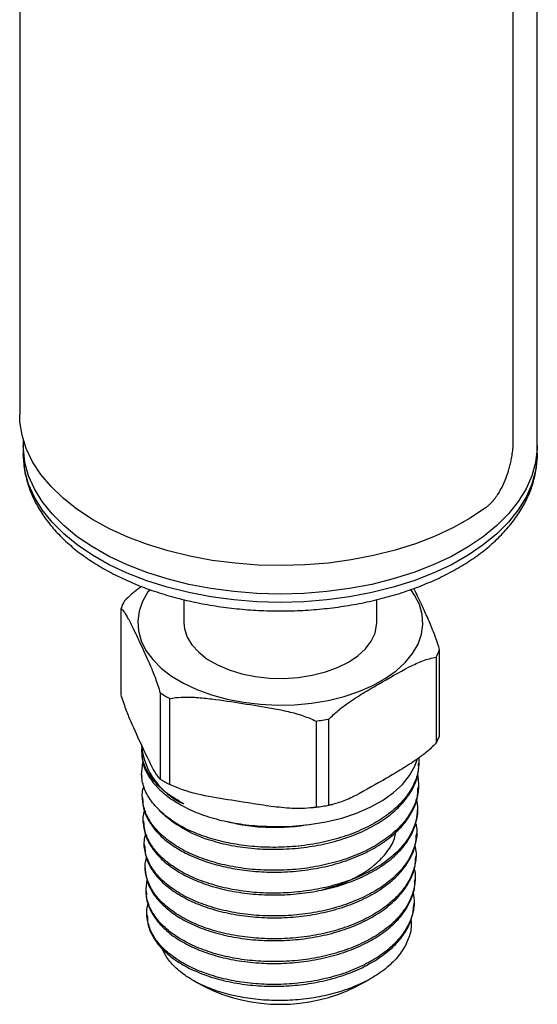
# Model space of a CAD drawing. Header units: inches. Extents: x 3.21 to 12.47, y 1.43 to 9.58.
# Tile 8 of 10: x 11.08 to 11.58, y 7.67 to 8.63. Entities that reach past the tile are written whole.
import ezdxf

# ---------------------------------------------------------------- set-up
doc = ezdxf.new("R2010")
doc.units = ezdxf.units.IN
doc.header["$MEASUREMENT"] = 0

msp = doc.modelspace()

# ---------------------------------------------------------------- linework, layer by layer
at = {"color": 7, "linetype": 'Continuous', "lineweight": 25}
for p, q in [((11.58332, 8.21364), (11.58332, 9.16199)), ((11.55997, 8.21866), (11.55997, 9.02346)), ((11.07982, 8.8164), (11.07982, 8.24338)), ((11.08332, 8.21914), (11.08332, 8.21364)), ((11.08332, 8.21364), (11.08332, 8.2056)), ((11.58332, 8.2056), (11.58332, 8.21364)), ((11.58331, 8.20637), (11.58332, 8.2056)), ((11.23957, 8.06388), (11.23957, 8.04154)), ((11.42707, 8.04154), (11.42707, 8.06389)), ((11.17842, 7.97179), (11.17842, 8.05548)), ((11.48484, 8.00808), (11.48484, 7.92439)), ((11.48822, 7.93166), (11.48822, 8.01535)), ((11.21655, 7.97333), (11.21655, 7.88963)), ((11.22577, 7.88431), (11.22577, 7.96801)), ((11.36807, 7.946), (11.36807, 7.8623)), ((11.38067, 7.86425), (11.38067, 7.94794)), ((11.19832, 7.91857), (11.19832, 7.91606)), ((11.46832, 7.90493), (11.46832, 7.90703)), ((11.19842, 7.89388), (11.19849, 7.89208)), ((11.46771, 7.88058), (11.46778, 7.88238)), ((11.19928, 7.8712), (11.19935, 7.86941)), ((11.37956, 7.86408), (11.38403, 7.86494)), ((11.36278, 7.86166), (11.36843, 7.86236)), ((11.46684, 7.85792), (11.46691, 7.85971)), ((11.20015, 7.84853), (11.20022, 7.84673)), ((11.46598, 7.83524), (11.46605, 7.83703)), ((11.20101, 7.82586), (11.20108, 7.82407)), ((11.46511, 7.81257), (11.46518, 7.81436)), ((11.20188, 7.80319), (11.20195, 7.8014)), ((11.46425, 7.78991), (11.46432, 7.79169)), ((11.20274, 7.78052), (11.20281, 7.77873)), ((11.46338, 7.76724), (11.46345, 7.76903)), ((11.20361, 7.75785), (11.20368, 7.75605)), ((11.25087, 7.69266), (11.25961, 7.68793)), ((11.40703, 7.68793), (11.41877, 7.69429))]:
    msp.add_line(p, q, dxfattribs=at)
at = {"color": 7, "linetype": 'Continuous', "lineweight": 25, "flags": 128}
for points in [[(11.53289, 8.15314), (11.51802, 8.14314), (11.50165, 8.13396), (11.48392, 8.12566), (11.46496, 8.11832), (11.44494, 8.11199), (11.42402, 8.10672), (11.40235, 8.10257), (11.38013, 8.09955), (11.35753, 8.0977), (11.33473, 8.09704), (11.31192, 8.09756), (11.28929, 8.09926), (11.26701, 8.10213), (11.24527, 8.10615), (11.22424, 8.11128), (11.2041, 8.11748), (11.185, 8.1247), (11.16711, 8.13288), (11.15056, 8.14196), (11.1355, 8.15186), (11.12204, 8.1625), (11.1103, 8.1738), (11.10036, 8.18567), (11.09231, 8.198), (11.08622, 8.2107), (11.08213, 8.22366), (11.08007, 8.23679), (11.07982, 8.24338)], [(11.33332, 8.06932), (11.31058, 8.06992), (11.28804, 8.07171), (11.26587, 8.07467), (11.24426, 8.07879), (11.22338, 8.08402), (11.20342, 8.09033), (11.18453, 8.09766), (11.16688, 8.10595), (11.15061, 8.11513), (11.13585, 8.12513), (11.12272, 8.13587), (11.11135, 8.14724), (11.10181, 8.15917), (11.09419, 8.17155), (11.08855, 8.18428), (11.08493, 8.19725), (11.08338, 8.21036), (11.08332, 8.21364)], [(11.33332, 8.06932), (11.31058, 8.06992), (11.28804, 8.07171), (11.26587, 8.07467), (11.24426, 8.07879), (11.22338, 8.08402), (11.20342, 8.09033), (11.18453, 8.09766), (11.16688, 8.10595), (11.15061, 8.11513), (11.13585, 8.12513), (11.12272, 8.13587), (11.11135, 8.14724), (11.10181, 8.15917), (11.09419, 8.17155), (11.08855, 8.18428), (11.08493, 8.19725), (11.08338, 8.21036), (11.08332, 8.21364)], [(11.58332, 8.21364), (11.58325, 8.21036), (11.5817, 8.19725), (11.57809, 8.18428), (11.57245, 8.17155), (11.56483, 8.15917), (11.55529, 8.14724), (11.54391, 8.13587), (11.53079, 8.12513), (11.51603, 8.11513), (11.49975, 8.10595), (11.4821, 8.09766), (11.46321, 8.09033), (11.44325, 8.08402), (11.42238, 8.07879), (11.40077, 8.07467), (11.3786, 8.07171), (11.35605, 8.06992), (11.33332, 8.06932)], [(11.58332, 8.21364), (11.58325, 8.21036), (11.5817, 8.19725), (11.57809, 8.18428), (11.57245, 8.17155), (11.56483, 8.15917), (11.55529, 8.14724), (11.54391, 8.13587), (11.53079, 8.12513), (11.51603, 8.11513), (11.49975, 8.10595), (11.4821, 8.09766), (11.46321, 8.09033), (11.44325, 8.08402), (11.42238, 8.07879), (11.40077, 8.07467), (11.3786, 8.07171), (11.35605, 8.06992), (11.33332, 8.06932)], [(11.33332, 8.06128), (11.31058, 8.06188), (11.28804, 8.06367), (11.26587, 8.06663), (11.24426, 8.07075), (11.22338, 8.07598), (11.20342, 8.08229), (11.18453, 8.08962), (11.16688, 8.09791), (11.15061, 8.1071), (11.13585, 8.1171), (11.12272, 8.12783), (11.11135, 8.13921), (11.10181, 8.15113), (11.09419, 8.16351), (11.08855, 8.17624), (11.08493, 8.18921), (11.08338, 8.20232), (11.08332, 8.2056)], [(11.58332, 8.2056), (11.58325, 8.20232), (11.5817, 8.18921), (11.57809, 8.17624), (11.57245, 8.16351), (11.56483, 8.15113), (11.55529, 8.13921), (11.54391, 8.12783), (11.53079, 8.1171), (11.51603, 8.1071), (11.49975, 8.09791), (11.4821, 8.08962), (11.46321, 8.08229), (11.44325, 8.07598), (11.42238, 8.07075), (11.40077, 8.06663), (11.3786, 8.06367), (11.35605, 8.06188), (11.33332, 8.06128)], [(11.20633, 8.07382), (11.2046, 8.07145), (11.19929, 8.06227), (11.19594, 8.05279), (11.19459, 8.04315), (11.19527, 8.03349), (11.19796, 8.02394), (11.20262, 8.01465), (11.20919, 8.00575), (11.21756, 7.99738), (11.22763, 7.98964), (11.23924, 7.98267), (11.25221, 7.97655), (11.26638, 7.97138), (11.28151, 7.96723), (11.29741, 7.96417), (11.31382, 7.96224), (11.33052, 7.96146), (11.34726, 7.96185), (11.3638, 7.9634), (11.3799, 7.96609), (11.39531, 7.96988), (11.40982, 7.97472), (11.42321, 7.98053), (11.4353, 7.98723), (11.4459, 7.99472), (11.45485, 8.0029), (11.46203, 8.01163), (11.46734, 8.02081), (11.47069, 8.03029), (11.47204, 8.03993), (11.47136, 8.04959), (11.46868, 8.05914), (11.46401, 8.06843), (11.46032, 8.0738)], [(11.23957, 8.04154), (11.24016, 8.03548), (11.24276, 8.02753), (11.24739, 8.0199), (11.25394, 8.01275), (11.26226, 8.00624), (11.27216, 8.00052), (11.28344, 7.99572), (11.29583, 7.99194), (11.30905, 7.98926), (11.32282, 7.98776), (11.33682, 7.98746), (11.35075, 7.98836), (11.36428, 7.99046), (11.37712, 7.99369), (11.38899, 7.998), (11.39961, 8.00327), (11.40875, 8.0094), (11.4162, 8.01625), (11.42181, 8.02367), (11.42543, 8.03148), (11.427, 8.03952), (11.42707, 8.04154)], [(11.32866, 7.84362), (11.34529, 7.84388), (11.36173, 7.84532), (11.37774, 7.84792), (11.39308, 7.85163), (11.40751, 7.8564), (11.42081, 7.86216), (11.43279, 7.86882), (11.44325, 7.87628), (11.45205, 7.88442), (11.45905, 7.89313), (11.46414, 7.90227), (11.46646, 7.90864)]]:
    msp.add_lwpolyline(points, dxfattribs=at)
at = {"color": 7, "linetype": 'Continuous', "lineweight": 25}
for centre, radius, start, end in [((11.23798, 8.03225), 0.06393, 151.50738, 158.6957), ((11.42866, 8.03858), 0.06393, 331.50738, 338.6957), ((11.29593, 8.10019), 0.14964, 237.96438, 242.041), ((11.33514, 8.20057), 0.25669, 277.37071, 280.21537), ((11.42866, 7.95488), 0.06393, 331.50738, 338.6957), ((11.26773, 7.9294), 0.06986, 186.48377, 245.94585), ((11.29593, 8.01649), 0.14964, 237.96438, 242.041), ((11.3016, 7.94937), 0.12461, 227.05258, 252.04047), ((11.33514, 8.11687), 0.25669, 277.37071, 280.21537), ((11.33332, 7.83723), 0.1665, 243.72313, 296.27687)]:
    msp.add_arc(centre, radius, start, end, dxfattribs=at)
for points, knots in [([(11.53289, 8.15314), (11.53357, 8.15367), (11.53494, 8.15472), (11.53693, 8.15651), (11.53885, 8.15846), (11.54072, 8.16058), (11.54253, 8.16286), (11.54456, 8.1657), (11.54675, 8.16916), (11.54978, 8.17469), (11.55307, 8.18215), (11.55564, 8.19001), (11.55726, 8.19634), (11.55836, 8.20158), (11.55925, 8.20723), (11.55985, 8.21317), (11.55993, 8.21682), (11.55997, 8.21866)], [0, 0, 0, 0, 0.042381, 0.084357, 0.1261, 0.167789, 0.2096, 0.251709, 0.314497, 0.377227, 0.502282, 0.626999, 0.689308, 0.751557, 0.834513, 0.916837, 1, 1, 1, 1]), ([(11.08341, 8.20594), (11.0835, 8.202), (11.08369, 8.19363), (11.08621, 8.18098), (11.09043, 8.16809), (11.09644, 8.15551), (11.10416, 8.14331), (11.11358, 8.13155), (11.12466, 8.12033), (11.13731, 8.10973), (11.15143, 8.09985), (11.16691, 8.09078), (11.18361, 8.08257), (11.20138, 8.07529), (11.2201, 8.06898), (11.23961, 8.06366), (11.25977, 8.05938), (11.28045, 8.05615), (11.3015, 8.054), (11.31918, 8.05307), (11.3298, 8.05299), (11.33332, 8.05296)], [0, 0, 0, 0, 0.046142, 0.097804, 0.149648, 0.201984, 0.255014, 0.308804, 0.363291, 0.418321, 0.473708, 0.529285, 0.584919, 0.640518, 0.69605, 0.751503, 0.806881, 0.862195, 0.917459, 0.972693, 1, 1, 1, 1]), ([(11.33332, 8.05296), (11.33708, 8.05299), (11.34795, 8.05308), (11.36588, 8.05406), (11.38691, 8.05625), (11.40757, 8.05951), (11.42771, 8.06383), (11.44719, 8.06917), (11.46587, 8.07552), (11.48363, 8.08284), (11.50033, 8.09111), (11.51586, 8.10027), (11.53007, 8.11029), (11.54284, 8.12111), (11.55405, 8.13266), (11.56357, 8.14483), (11.5713, 8.15752), (11.5772, 8.17058), (11.58113, 8.18388), (11.58319, 8.19589), (11.58314, 8.20344), (11.58312, 8.2065)], [0, 0, 0, 0, 0.029208, 0.084307, 0.139439, 0.194612, 0.249847, 0.305164, 0.360578, 0.416105, 0.47175, 0.527504, 0.583335, 0.639146, 0.694796, 0.750094, 0.804824, 0.858798, 0.911931, 0.964293, 1, 1, 1, 1]), ([(11.19839, 8.07674), (11.19718, 8.07592), (11.1915, 8.07208), (11.18607, 8.06686), (11.18179, 8.06275)], [0, 0, 0, 0, 0.213838, 1, 1, 1, 1]), ([(11.48822, 8.01535), (11.48713, 8.01884), (11.48493, 8.02591), (11.48082, 8.03651), (11.47602, 8.04767), (11.46995, 8.06086), (11.46569, 8.06975), (11.46325, 8.07485)], [0, 0, 0, 0, 0.136521, 0.276103, 0.492539, 0.709188, 1, 1, 1, 1]), ([(11.17842, 8.05548), (11.17951, 8.05428), (11.18171, 8.05186), (11.18582, 8.04475), (11.19061, 8.03526), (11.1979, 8.01958), (11.20496, 8.00441), (11.21187, 7.98794), (11.21498, 7.97823), (11.21655, 7.97333)], [0, 0, 0, 0, 0.089181, 0.180361, 0.321745, 0.463268, 0.74751, 0.872508, 1, 1, 1, 1]), ([(11.38067, 7.94794), (11.38364, 7.95081), (11.38965, 7.9566), (11.40088, 7.96483), (11.41399, 7.97323), (11.43389, 7.98474), (11.45318, 7.99593), (11.47205, 8.00523), (11.48055, 8.00712), (11.48484, 8.00808)], [0, 0, 0, 0, 0.089181, 0.180361, 0.321745, 0.463268, 0.74751, 0.872508, 1, 1, 1, 1]), ([(11.21655, 7.88963), (11.21546, 7.89083), (11.21326, 7.89326), (11.20915, 7.90036), (11.20435, 7.90985), (11.19707, 7.92553), (11.19001, 7.9407), (11.1831, 7.95718), (11.17999, 7.96688), (11.17842, 7.97179)], [0, 0, 0, 0, 0.089181, 0.180361, 0.321745, 0.463268, 0.74751, 0.872508, 1, 1, 1, 1]), ([(11.22577, 7.96801), (11.22945, 7.96849), (11.23786, 7.9696), (11.25165, 7.96907), (11.27169, 7.96699), (11.2966, 7.96313), (11.32145, 7.95929), (11.34107, 7.95531), (11.35519, 7.95161), (11.36397, 7.94778), (11.36807, 7.946)], [0, 0, 0, 0, 0.081002, 0.184864, 0.288911, 0.500008, 0.70436, 0.807282, 0.91004, 1, 1, 1, 1]), ([(11.48484, 7.92439), (11.48187, 7.92152), (11.47585, 7.91573), (11.46462, 7.9075), (11.45152, 7.8991), (11.43162, 7.88759), (11.41232, 7.8764), (11.39345, 7.86711), (11.38496, 7.86521), (11.38067, 7.86425)], [0, 0, 0, 0, 0.089181, 0.180361, 0.321745, 0.463268, 0.74751, 0.872508, 1, 1, 1, 1]), ([(11.1986, 7.91607), (11.19874, 7.91255), (11.19907, 7.90489), (11.20421, 7.89328), (11.21286, 7.88174), (11.22513, 7.87113), (11.24033, 7.86194), (11.25833, 7.8543), (11.27829, 7.84858), (11.29999, 7.84486), (11.31701, 7.84364), (11.32668, 7.84363), (11.32866, 7.84362)], [0, 0, 0, 0, 0.092458, 0.200737, 0.312157, 0.420436, 0.531855, 0.640134, 0.751554, 0.859833, 0.971253, 1, 1, 1, 1]), ([(11.23925, 7.86561), (11.23414, 7.86856), (11.22375, 7.87456), (11.21202, 7.88525), (11.20358, 7.89693), (11.19888, 7.90816), (11.19873, 7.91549), (11.19867, 7.91858)], [0, 0, 0, 0, 0.2079705, 0.4219721, 0.6299425, 0.8439441, 1, 1, 1, 1]), ([(11.2167, 7.85816), (11.21321, 7.86185), (11.20621, 7.86925), (11.20026, 7.88139), (11.19765, 7.89356), (11.19907, 7.90154), (11.19975, 7.90536)], [0, 0, 0, 0, 0.255366, 0.510731, 0.7661, 1, 1, 1, 1]), ([(11.46798, 7.91012), (11.46805, 7.90611), (11.46819, 7.89758), (11.46372, 7.88458), (11.45576, 7.87167), (11.44412, 7.85961), (11.42949, 7.84893), (11.41197, 7.83973), (11.39238, 7.83242), (11.37093, 7.82705), (11.34861, 7.82386), (11.32565, 7.82287), (11.30353, 7.82407), (11.28247, 7.82729), (11.26327, 7.83224), (11.24576, 7.83895), (11.2296, 7.84743), (11.22116, 7.85445), (11.2167, 7.85816)], [0, 0, 0, 0, 0.05546, 0.118204, 0.182768, 0.245511, 0.310075, 0.372819, 0.437383, 0.500127, 0.564691, 0.627435, 0.691998, 0.751214, 0.81195, 0.871165, 0.931901, 1, 1, 1, 1]), ([(11.26318, 7.83083), (11.26976, 7.82896), (11.28312, 7.82517), (11.30502, 7.82205), (11.32778, 7.82097), (11.35052, 7.82214), (11.37298, 7.82553), (11.39411, 7.83101), (11.4137, 7.83853), (11.43084, 7.84777), (11.44534, 7.85866), (11.45659, 7.87069), (11.46424, 7.88376), (11.46812, 7.89529), (11.46792, 7.90243), (11.46785, 7.90493)], [0, 0, 0, 0, 0.078578, 0.159436, 0.238014, 0.318871, 0.39745, 0.478308, 0.556887, 0.637744, 0.716323, 0.79718, 0.875759, 0.956616, 1, 1, 1, 1]), ([(11.46678, 7.8942), (11.46735, 7.88965), (11.46849, 7.88053), (11.46528, 7.86687), (11.45867, 7.85369), (11.44834, 7.84136), (11.43484, 7.83016), (11.41839, 7.82046), (11.39958, 7.81245), (11.37885, 7.80642), (11.35686, 7.80242), (11.3342, 7.80066), (11.31152, 7.80106), (11.28948, 7.80369), (11.26866, 7.80837), (11.24973, 7.81504), (11.23314, 7.8234), (11.21945, 7.83326), (11.20897, 7.84429), (11.20199, 7.85618), (11.19907, 7.86852), (11.19872, 7.87732), (11.20037, 7.88175), (11.20051, 7.88212)], [0, 0, 0, 0, 0.049747, 0.099595, 0.149443, 0.199273, 0.249103, 0.298915, 0.348727, 0.398523, 0.448319, 0.498098, 0.547877, 0.597639, 0.6474, 0.697143, 0.746887, 0.796614, 0.846341, 0.896051, 0.945762, 0.995454, 1, 1, 1, 1]), ([(11.36807, 7.8623), (11.36439, 7.86183), (11.35437, 7.86053), (11.33711, 7.86144), (11.31705, 7.86397), (11.29377, 7.8678), (11.26748, 7.87161), (11.24331, 7.87675), (11.22987, 7.88254), (11.22577, 7.88431)], [0, 0, 0, 0, 0.081001, 0.220179, 0.360101, 0.500089, 0.705567, 0.910041, 1, 1, 1, 1]), ([(11.19971, 7.86941), (11.19965, 7.86837), (11.1993, 7.86318), (11.20252, 7.85391), (11.20931, 7.84206), (11.22, 7.83109), (11.23317, 7.82171), (11.24824, 7.81404), (11.26441, 7.808), (11.2821, 7.80343), (11.30179, 7.80023), (11.32327, 7.79883), (11.34599, 7.79953), (11.36835, 7.80248), (11.38975, 7.80752), (11.40952, 7.81461), (11.42718, 7.8235), (11.44211, 7.834), (11.45406, 7.8458), (11.46236, 7.85861), (11.467, 7.87035), (11.46718, 7.87776), (11.46725, 7.8806)], [0, 0, 0, 0, 0.013721, 0.06811, 0.122499, 0.176909, 0.231318, 0.278759, 0.3262, 0.37364, 0.42108, 0.475541, 0.530002, 0.584481, 0.638959, 0.693457, 0.747956, 0.802473, 0.85699, 0.911525, 0.96606, 1, 1, 1, 1]), ([(11.46582, 7.8698), (11.46633, 7.8668), (11.46761, 7.85928), (11.46537, 7.84717), (11.45957, 7.83396), (11.45011, 7.82147), (11.4373, 7.8101), (11.42159, 7.80009), (11.40332, 7.79178), (11.38311, 7.78531), (11.36147, 7.78092), (11.33905, 7.77865), (11.31646, 7.77862), (11.29436, 7.78073), (11.27339, 7.78498), (11.2541, 7.79116), (11.23712, 7.79915), (11.22282, 7.80863), (11.21174, 7.81938), (11.20399, 7.83102), (11.20027, 7.84323), (11.19945, 7.85275), (11.20116, 7.85797), (11.20154, 7.85914)], [0, 0, 0, 0, 0.033232, 0.08344, 0.13363, 0.183821, 0.233995, 0.284168, 0.334324, 0.384479, 0.434617, 0.484754, 0.534876, 0.584997, 0.635101, 0.685205, 0.73529, 0.785376, 0.835444, 0.885512, 0.935563, 0.985615, 1, 1, 1, 1]), ([(11.2007, 7.84675), (11.20068, 7.84472), (11.20065, 7.83856), (11.20462, 7.82845), (11.21239, 7.81687), (11.22372, 7.80621), (11.23818, 7.79683), (11.25531, 7.78896), (11.27469, 7.7829), (11.29572, 7.77878), (11.31785, 7.77681), (11.34041, 7.77697), (11.36278, 7.77938), (11.38433, 7.78388), (11.40441, 7.79046), (11.42252, 7.79886), (11.43805, 7.80894), (11.45069, 7.82037), (11.45984, 7.8329), (11.46557, 7.84554), (11.46628, 7.854), (11.46661, 7.85794)], [0, 0, 0, 0, 0.026849, 0.081235, 0.135638, 0.190042, 0.244464, 0.298886, 0.353327, 0.407768, 0.462229, 0.51669, 0.571169, 0.625649, 0.680146, 0.734644, 0.789161, 0.843677, 0.898214, 0.952751, 1, 1, 1, 1]), ([(11.46502, 7.84652), (11.46542, 7.84469), (11.46682, 7.83838), (11.4652, 7.82746), (11.46036, 7.8142), (11.45162, 7.80162), (11.43964, 7.79003), (11.42456, 7.7798), (11.40695, 7.77113), (11.38721, 7.76432), (11.36598, 7.75947), (11.34381, 7.75679), (11.32135, 7.75624), (11.29925, 7.75792), (11.2781, 7.76166), (11.25856, 7.76743), (11.24112, 7.77497), (11.22635, 7.78412), (11.21458, 7.79453), (11.2062, 7.80594), (11.20157, 7.81797), (11.20028, 7.82823), (11.20191, 7.83427), (11.20245, 7.83625)], [0, 0, 0, 0, 0.02054, 0.070872, 0.121203, 0.171516, 0.22183, 0.272127, 0.322423, 0.372703, 0.422982, 0.473243, 0.523504, 0.573747, 0.62399, 0.674217, 0.724443, 0.774652, 0.824861, 0.875052, 0.925243, 0.975416, 1, 1, 1, 1]), ([(11.28176, 7.84836), (11.28665, 7.84718), (11.29775, 7.84453), (11.31658, 7.84267), (11.33706, 7.84277), (11.35108, 7.84369), (11.35773, 7.84508), (11.35783, 7.8451)], [0, 0, 0, 0, 0.207592, 0.4703, 0.733064, 0.995884, 1, 1, 1, 1]), ([(11.37483, 7.78228), (11.3809, 7.78401), (11.3939, 7.7877), (11.41118, 7.79615), (11.42637, 7.80664), (11.4376, 7.81875), (11.44423, 7.82949), (11.44535, 7.83618), (11.44571, 7.83828)], [0, 0, 0, 0, 0.163938, 0.351306, 0.538718, 0.726174, 0.913675, 1, 1, 1, 1]), ([(11.20146, 7.82409), (11.20162, 7.82108), (11.20199, 7.81398), (11.20701, 7.80307), (11.21556, 7.79174), (11.22765, 7.78145), (11.24265, 7.77245), (11.26029, 7.76508), (11.27997, 7.75949), (11.3012, 7.75593), (11.32333, 7.75445), (11.34576, 7.75519), (11.36785, 7.75805), (11.38895, 7.76307), (11.40851, 7.77004), (11.42589, 7.77884), (11.4407, 7.78919), (11.45244, 7.80086), (11.46071, 7.81349), (11.46524, 7.82511), (11.46545, 7.83244), (11.46553, 7.83526)], [0, 0, 0, 0, 0.039962, 0.094357, 0.148752, 0.203166, 0.257581, 0.312015, 0.36645, 0.420903, 0.475356, 0.529828, 0.584299, 0.63879, 0.69328, 0.747791, 0.802302, 0.856831, 0.911361, 0.965908, 1, 1, 1, 1]), ([(11.46412, 7.8246), (11.46442, 7.82347), (11.46592, 7.81791), (11.46493, 7.80771), (11.46089, 7.79445), (11.45301, 7.78176), (11.44173, 7.77003), (11.42742, 7.75952), (11.41039, 7.75057), (11.39121, 7.74336), (11.37037, 7.73815), (11.34849, 7.73498), (11.32619, 7.73401), (11.30409, 7.73517), (11.28285, 7.73849), (11.26302, 7.74377), (11.24524, 7.75093), (11.22991, 7.75966), (11.21761, 7.76978), (11.20849, 7.78092), (11.20313, 7.79277), (11.20112, 7.80373), (11.2026, 7.81054), (11.2032, 7.81332)], [0, 0, 0, 0, 0.012819, 0.063052, 0.113266, 0.163481, 0.213677, 0.263874, 0.314052, 0.36423, 0.414392, 0.464553, 0.514698, 0.564842, 0.614967, 0.665093, 0.715201, 0.765308, 0.815399, 0.86549, 0.915564, 0.965637, 1, 1, 1, 1]), ([(11.20199, 7.80141), (11.20247, 7.79745), (11.20345, 7.78943), (11.20953, 7.77775), (11.21895, 7.76674), (11.23164, 7.75678), (11.24726, 7.74823), (11.26529, 7.74129), (11.28529, 7.73624), (11.30663, 7.73317), (11.32876, 7.73226), (11.35102, 7.73348), (11.37278, 7.73689), (11.39344, 7.74232), (11.41237, 7.74974), (11.42911, 7.75885), (11.44306, 7.7695), (11.45403, 7.78134), (11.46127, 7.7941), (11.4649, 7.80466), (11.46472, 7.81086), (11.46466, 7.81258)], [0, 0, 0, 0, 0.053048, 0.107437, 0.161847, 0.216257, 0.270685, 0.325113, 0.379559, 0.434006, 0.488472, 0.542938, 0.597424, 0.651911, 0.706415, 0.76092, 0.815444, 0.869967, 0.92451, 0.979052, 1, 1, 1, 1]), ([(11.46329, 7.80273), (11.46344, 7.80227), (11.46498, 7.79743), (11.46439, 7.78793), (11.46131, 7.77468), (11.45414, 7.76192), (11.44371, 7.75002), (11.43005, 7.73931), (11.41371, 7.73004), (11.39504, 7.72252), (11.37466, 7.71687), (11.35308, 7.71331), (11.33097, 7.71184), (11.30892, 7.71257), (11.28757, 7.71538), (11.26755, 7.72025), (11.24937, 7.72695), (11.23363, 7.73534), (11.22068, 7.74509), (11.21098, 7.75598), (11.20477, 7.76762), (11.20204, 7.77953), (11.20328, 7.78741), (11.20388, 7.79125)], [0, 0, 0, 0, 0.0052904, 0.0552189, 0.1051472, 0.1550589, 0.2049706, 0.2548647, 0.3047587, 0.3546344, 0.4045099, 0.4543677, 0.5042254, 0.5540665, 0.6039075, 0.6537309, 0.7035543, 0.7533593, 0.8031642, 0.8529513, 0.9027383, 0.9525088, 1, 1, 1, 1]), ([(11.20314, 7.77873), (11.20307, 7.77786), (11.20272, 7.77296), (11.20568, 7.76408), (11.21223, 7.75254), (11.22245, 7.74181), (11.23581, 7.73225), (11.25191, 7.7241), (11.27037, 7.71767), (11.29059, 7.71309), (11.31206, 7.71059), (11.33412, 7.71016), (11.35617, 7.71193), (11.37759, 7.71578), (11.39773, 7.72171), (11.41609, 7.72947), (11.43206, 7.73895), (11.44527, 7.74982), (11.45533, 7.76185), (11.46164, 7.77468), (11.46444, 7.78419), (11.46406, 7.78927), (11.46401, 7.78991)], [0, 0, 0, 0, 0.0117291, 0.0661132, 0.1205158, 0.1749185, 0.2293397, 0.2837611, 0.3382019, 0.3926428, 0.447104, 0.5015653, 0.5560452, 0.6105251, 0.6650236, 0.7195222, 0.7740403, 0.8285584, 0.8830969, 0.9376355, 0.9921926, 1, 1, 1, 1]), ([(11.46236, 7.77991), (11.46293, 7.77619), (11.46416, 7.76806), (11.46153, 7.75548), (11.45555, 7.74264), (11.44593, 7.73057), (11.43321, 7.71957), (11.41758, 7.70999), (11.39961, 7.70202), (11.37973, 7.69594), (11.35856, 7.69182), (11.33666, 7.68985), (11.31468, 7.68998), (11.29325, 7.69227), (11.27294, 7.69656), (11.25439, 7.70278), (11.23805, 7.71068), (11.22447, 7.72006), (11.21395, 7.7306), (11.20681, 7.74201), (11.20351, 7.75391), (11.20301, 7.76289), (11.20468, 7.76767), (11.20498, 7.76851)], [0, 0, 0, 0, 0.042022, 0.091955, 0.141888, 0.191803, 0.241718, 0.291617, 0.341515, 0.391396, 0.441276, 0.491139, 0.541001, 0.590845, 0.640689, 0.690516, 0.740343, 0.790153, 0.839962, 0.889753, 0.939544, 0.989317, 1, 1, 1, 1]), ([(11.20422, 7.75607), (11.20416, 7.75424), (11.20394, 7.7484), (11.20781, 7.7387), (11.21514, 7.7274), (11.22613, 7.71701), (11.24005, 7.70781), (11.25669, 7.70013), (11.27546, 7.69415), (11.29592, 7.69012), (11.31743, 7.68809), (11.33941, 7.68823), (11.36122, 7.69046), (11.38223, 7.69483), (11.40189, 7.70114), (11.41957, 7.70931), (11.43485, 7.71907), (11.44722, 7.7302), (11.45633, 7.74236), (11.46203, 7.75484), (11.46284, 7.76325), (11.46322, 7.76725)], [0, 0, 0, 0, 0.0248, 0.079192, 0.133584, 0.187997, 0.24241, 0.296843, 0.351276, 0.405728, 0.460181, 0.514651, 0.569122, 0.623613, 0.678104, 0.732615, 0.787126, 0.841656, 0.896186, 0.950734, 1, 1, 1, 1]), ([(11.46033, 7.75285), (11.46053, 7.75087), (11.46116, 7.74461), (11.45825, 7.73412), (11.45198, 7.72182), (11.44206, 7.71037), (11.42922, 7.70007), (11.41363, 7.69123), (11.39593, 7.68403), (11.37651, 7.67871), (11.35606, 7.67533), (11.33507, 7.67404), (11.31423, 7.67477), (11.29408, 7.67755), (11.27523, 7.68219), (11.25821, 7.68861), (11.24345, 7.69653), (11.23153, 7.70577), (11.22272, 7.71539), (11.21961, 7.72214), (11.2182, 7.72522)], [0, 0, 0, 0, 0.027525, 0.086962, 0.146397, 0.205399, 0.264398, 0.322943, 0.381485, 0.439548, 0.49761, 0.555213, 0.612814, 0.66998, 0.727143, 0.783847, 0.840549, 0.89677, 0.95299, 1, 1, 1, 1])]:
    msp.add_open_spline(points, degree=3, knots=knots, dxfattribs=at)

doc.saveas('drawing.dxf')
